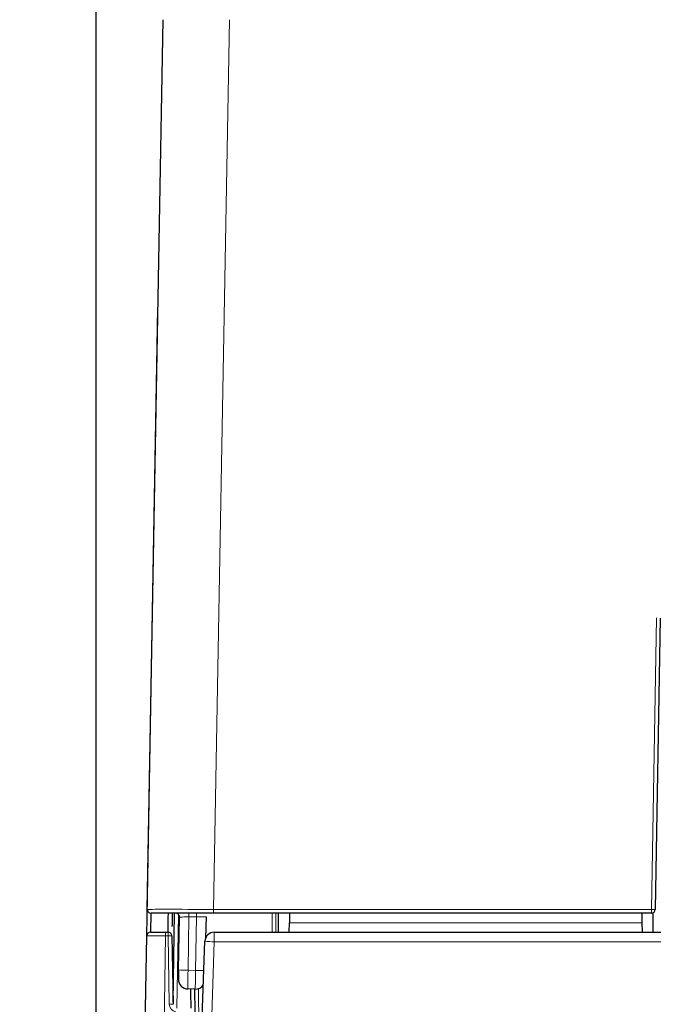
# Paper-space layout 'Blatt3' of a CAD drawing. Header units: millimetres. Extents: x 5 to 418, y 2 to 292.
# Tile 16 of 39: x 143 to 166, y 196 to 230. Entities that reach past the tile are written whole.
import ezdxf

# ---------------------------------------------------------------- set-up
doc = ezdxf.new("R2010")
doc.units = ezdxf.units.MM
doc.layers.add('SLD-0', color=7, linetype='Continuous')
doc.styles.add('SLDTEXTSTYLE1', font='TXT', dxfattribs={"width": 0.605})
doc.dimstyles.new('SLDDIMSTYLE5', dxfattribs={"dimtxt": 3.5, "dimasz": 3.302, "dimexe": 0, "dimexo": 0.0625, "dimgap": 0.875, "dimtad": 1, "dimlfac": 1.5, "dimrnd": 1e-09, "dimzin": 12, "dimdsep": 46, "dimtxsty": 'SLDTEXTSTYLE1', "dimsah": 1, "dimcen": 0.09, "dimadec": 0, "dimazin": 3, "dimtfac": 1, "dimtofl": 0, "dimtmove": 0, "dimatfit": 3, "dimfxl": 1, "dimfrac": 2, "dimtolj": 1, "dimtzin": 12, "dimarcsym": 0})

# ---------------------------------------------------------------- blocks, each defined once
blk = doc.blocks.new('_D_19')
at = {"layer": 'SLD-0', "color": 7}
for p, q in [((189.099, 258.069), (119.803, 258.069)), ((120.803, 138.135), (120.803, 258.069)), ((149.483, 138.135), (119.803, 138.135))]:
    blk.add_line(p, q, dxfattribs=at)
for points in [[(120.803, 258.069), (120.295, 254.767), (121.311, 254.767)], [(120.803, 138.135), (121.311, 141.437), (120.295, 141.437)]]:
    blk.add_solid(points, dxfattribs=at)
at = {"layer": 'SLD-0', "color": 7, "insert": (116.291, 192.086), "char_height": 3.5, "attachment_point": 1, "rotation": 90, "style": 'SLDTEXTSTYLE1'}
blk.add_mtext('179,9', dxfattribs=at)
blk = doc.blocks.new('_D_20')
at = {"layer": 'SLD-0', "color": 7}
for p, q in [((146.109, 140.802), (146.109, 272.649)), ((312.109, 140.802), (312.109, 272.649)), ((146.109, 271.649), (312.109, 271.649))]:
    blk.add_line(p, q, dxfattribs=at)
for points in [[(146.109, 271.649), (149.411, 271.141), (149.411, 272.157)], [(312.109, 271.649), (308.807, 272.157), (308.807, 271.141)]]:
    blk.add_solid(points, dxfattribs=at)
at = {"layer": 'SLD-0', "color": 7, "insert": (225.099, 276.16), "char_height": 3.5, "attachment_point": 1, "style": 'SLDTEXTSTYLE1'}
blk.add_mtext('249', dxfattribs=at)

psp = doc.layouts.new('Blatt3')

# ---------------------------------------------------------------- linework, layer by layer
at = {"color": 7, "linetype": 'Continuous', "lineweight": 25}
for p, q in [((147.9076, 198.9375), (148.4625, 230.2141)), ((147.9475, 201.4042), (148.2819, 220.0709)), ((165.9572, 209.1759), (165.7784, 198.9328)), ((147.8866, 198.0042), (147.9475, 201.4042)), ((148.0321, 198.8021), (148.0199, 198.1352)), ((150.2405, 198.8018), (148.0409, 198.8018)), ((148.8129, 195.6786), (148.8688, 198.8018)), ((165.6451, 198.8018), (150.2405, 198.8018)), ((152.5099, 198.8018), (152.5093, 198.1352)), ((152.9137, 198.8018), (152.9078, 198.4627)), ((165.3052, 198.8018), (165.3111, 198.4627)), ((165.7096, 198.1352), (165.709, 198.8182)), ((149.0066, 196.8058), (149.0397, 198.6661)), ((149.9733, 198.6709), (149.9602, 197.9375)), ((152.9021, 198.1352), (152.9078, 198.4627)), ((165.3111, 198.4627), (165.3169, 198.1352)), ((146.9298, 144.6042), (147.8866, 198.0042)), ((148.0199, 198.1352), (148.5531, 198.1352)), ((148.5531, 198.1352), (148.6362, 198.1352)), ((148.7695, 198.0042), (148.8115, 195.5995)), ((150.2647, 198.1352), (165.9785, 198.1352)), ((149.6634, 190.1352), (149.9316, 197.8135)), ((149.0066, 196.8058), (149.0008, 196.4784)), ((149.5947, 196.1344), (149.3281, 196.1392)), ((149.5733, 196.1348), (149.5803, 195.3363))]:
    psp.add_line(p, q, dxfattribs=at)
at = {"color": 7, "linetype": 'Continuous', "lineweight": 18}
for p, q in [((150.7954, 230.2142), (150.2405, 198.9376)), ((148.2819, 220.0709), (148.2826, 220.0772)), ((165.6451, 198.9376), (165.8239, 209.1806)), ((149.0037, 198.7596), (148.9448, 195.4685)), ((149.3733, 198.6708), (149.3733, 198.8018)), ((149.64, 198.6708), (149.64, 198.8018)), ((150.2405, 198.9376), (165.6451, 198.9376)), ((150.2405, 198.8018), (150.2405, 198.9376)), ((152.2954, 198.1352), (152.296, 198.8018)), ((152.4292, 198.8018), (152.4286, 198.1352)), ((165.6451, 198.8018), (165.6451, 198.9376)), ((149.3733, 198.6708), (149.3399, 196.7941)), ((149.64, 198.6708), (149.3733, 198.6708)), ((149.6065, 196.7893), (149.64, 198.6708)), ((152.9078, 198.4627), (165.3111, 198.4627)), ((148.5531, 198.0044), (147.5964, 144.6044)), ((148.5531, 198.0044), (148.5531, 198.1352)), ((148.6362, 198.0044), (148.5531, 198.0044)), ((148.6362, 198.0044), (148.6362, 198.1352)), ((148.6782, 195.5997), (148.6362, 198.0044)), ((150.2647, 198.1352), (150.2647, 197.796)), ((150.2647, 197.796), (150.0086, 190.4627)), ((165.9785, 197.796), (150.2647, 197.796)), ((149.3399, 196.7941), (149.6065, 196.7893)), ((149.7065, 196.1516), (149.7399, 192.3242))]:
    psp.add_line(p, q, dxfattribs=at)
at = {"color": 7, "linetype": 'Continuous', "lineweight": 18, "flags": 128}
psp.add_lwpolyline([(147.9475, 201.4042), (147.9502, 201.4171), (147.9516, 201.4201)], dxfattribs=at)
at = {"color": 7, "linetype": 'Continuous', "lineweight": 25}
for centre, radius, start, end in [((148.0409, 198.9352), 0.1333, 178.98357, 270), ((148.9064, 198.6685), 0.1333, 358.98, 90), ((165.6451, 198.9352), 0.1333, 270, 359), ((148.0199, 198.0018), 0.1333, 90, 178.97356), ((148.6362, 198.0018), 0.1333, 1, 90), ((150.2647, 197.8018), 0.3333, 90, 178), ((149.334, 196.4724), 0.3333, 178.98, 268.98), ((149.6007, 196.4677), 0.3333, 268.98, 326.34322)]:
    psp.add_arc(centre, radius, start, end, dxfattribs=at)
at = {"color": 7, "linetype": 'Continuous', "lineweight": 18}
for centre, radius, start, end in [((165.6457, 197.0619), 1.8757, 85.94277, 90.01849), ((148.6998, 196.2675), 1.7381, 87.70211, 92.09789), ((150.3484, 202.5821), 4.7868, 265.00452, 268.99822), ((149.3417, 201.5768), 4.7827, 265.98267, 269.97857), ((149.8325, 207.389), 10.6021, 268.77846, 270.34164), ((148.7418, 193.8628), 1.7381, 87.70211, 92.09789), ((148.9448, 195.6044), 0.2667, 181, 263.29707)]:
    psp.add_arc(centre, radius, start, end, dxfattribs=at)
for centre, major_axis, ratio, start_param, end_param in [((150.2412, 198.9352), (2.3337, -0.0024), 0.0010168, 1.5710951, 3.1415756), ((149.3731, 198.6685), (0.3334, 0.0024), 0.0069755, 1.5703118, 3.1414188), ((149.6398, 198.6685), (0.3334, 0.0024), 0.0069755, 6.2830114, 7.8534971), ((148.5533, 198.0018), (0.6667, -0.0024), 0.0038381, 1.5710852, 3.1415376), ((149.34, 196.8057), (0.0119, 0.6666), 0.0001554, 3.1415926, 4.6949385), ((149.6066, 196.801), (0.0119, 0.6666), 0.0001554, 3.1415927, 4.6949385)]:
    psp.add_ellipse(centre, major_axis=major_axis, ratio=ratio, start_param=start_param, end_param=end_param, dxfattribs=at)
at = {"color": 7, "linetype": 'Continuous', "lineweight": 25}
for points, knots in [([(148.6362, 198.1352), (148.6362, 198.1363), (148.6364, 198.1482), (148.6384, 198.2556), (148.647, 198.729), (148.6483, 198.8018)], [0, 0, 0, 0, 0.0811697, 0.8586129, 1, 1, 1, 1]), ([(148.7837, 198.8018), (148.7815, 198.6753), (148.7771, 198.4294), (148.7759, 198.3641), (148.7753, 198.3324)], [0, 0, 0, 0, 0.5147633, 1, 1, 1, 1]), ([(149.4469, 195.4685), (149.4469, 195.4693), (149.4469, 195.473), (149.4461, 195.5657), (149.4442, 195.7733), (149.4415, 196.0611), (149.4408, 196.1372)], [0, 0, 0, 0, 0.0767799, 0.3843721, 0.8372068, 1, 1, 1, 1])]:
    psp.add_open_spline(points, degree=3, knots=knots, dxfattribs=at)

# ---------------------------------------------------------------- dimensions: what is measured, and where the dimension line sits
at = {"layer": 'SLD-0', "color": 7}
dim = psp.add_linear_dim(base=(312.1095, 271.6485), p1=(146.1095, 140.8018), p2=(312.1095, 140.8018), dimstyle='SLDDIMSTYLE5', dxfattribs=at)
dim.commit()
dim.dimension.update_dxf_attribs({"geometry": '_D_20', "text_midpoint": (229.1095, 271.6485), "dimtype": 160})
dim = psp.add_linear_dim(base=(120.8026, 258.0685), p1=(149.4831, 138.1352), p2=(189.0989, 258.0685), angle=90, dimstyle='SLDDIMSTYLE5', dxfattribs=at)
dim.commit()
dim.dimension.update_dxf_attribs({"geometry": '_D_19', "text_midpoint": (120.8026, 198.1018), "dimtype": 160})

doc.saveas('drawing.dxf')
